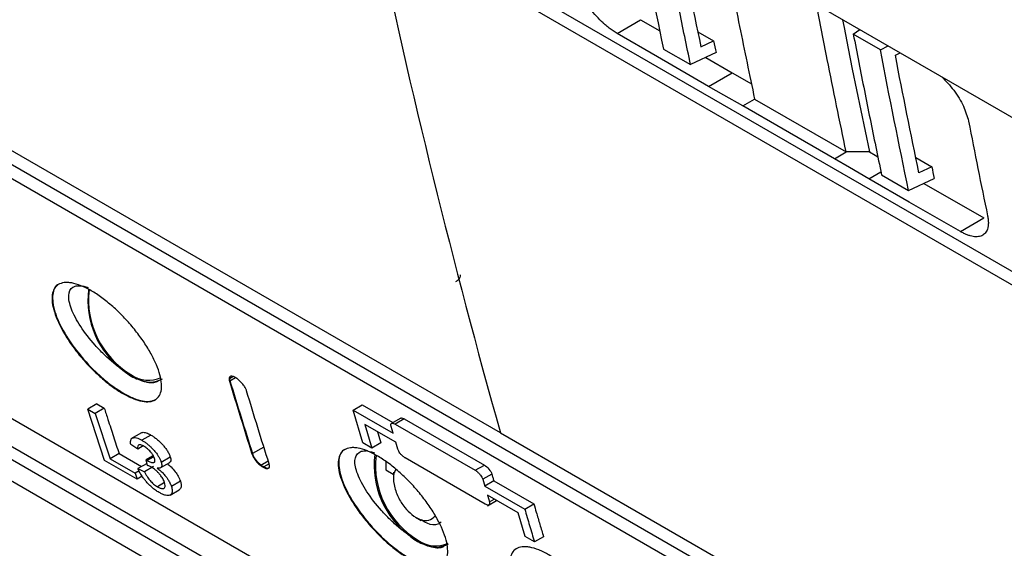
# Model space of a CAD drawing. Header units: millimetres. Extents: x -1111 to 1147, y -743 to 1146.
# Tile 169 of 203: x 854 to 915, y 678 to 711. Entities that reach past the tile are written whole.
import ezdxf

# ---------------------------------------------------------------- set-up
doc = ezdxf.new("R2010")
doc.units = ezdxf.units.MM

msp = doc.modelspace()

# ---------------------------------------------------------------- linework, layer by layer
at = {"color": 7, "linetype": 'Continuous', "lineweight": 25}
for p, q in [((855.647, 729.545), (942.656, 679.316)), ((873.46, 728.787), (939.883, 690.442)), ((883.653, 685.165), (813.241, 725.813)), ((812.509, 725.384), (953.333, 644.088)), ((953.63, 643.034), (812.806, 724.33)), ((941.933, 678.891), (875.809, 717.064)), ((890.855, 709.844), (892.3, 710.692)), ((892.3, 710.692), (893.501, 709.997)), ((895.842, 709.951), (896.822, 709.388)), ((905.45, 709.793), (905.859, 710.084)), ((907.123, 708.832), (905.45, 709.793)), ((896.033, 709.02), (896.822, 709.388)), ((893.725, 708.88), (895.396, 707.92)), ((896.975, 708.656), (895.396, 707.92)), ((907.123, 708.832), (907.606, 709.075)), ((908.046, 708.493), (908.35, 708.646)), ((896.334, 708.357), (897.958, 707.417)), ((896.514, 706.569), (897.958, 707.417)), ((898.631, 705.364), (899.353, 705.788)), ((899.353, 705.788), (905.01, 702.522)), ((820.631, 705.008), (961.153, 623.887)), ((891.426, 660.25), (814.862, 704.449)), ((819.149, 704.138), (959.671, 623.016)), ((960.015, 621.99), (819.492, 703.111)), ((904.288, 702.098), (905.01, 702.522)), ((906.441, 702.532), (905.01, 702.522)), ((909.312, 702.174), (910.293, 701.605)), ((910.293, 701.605), (909.504, 701.237)), ((907.193, 701.109), (908.867, 700.138)), ((908.868, 700.138), (910.447, 700.874)), ((909.811, 700.578), (913.513, 698.446)), ((912.068, 697.598), (913.513, 698.446)), ((866.889, 688.505), (866.92, 688.523)), ((866.921, 688.522), (867.133, 688.644)), ((866.944, 688.381), (867.286, 688.579)), ((866.913, 688.364), (866.944, 688.381)), ((858.722, 686.955), (858.163, 686.632)), ((859.183, 686.689), (858.624, 686.366)), ((858.722, 686.955), (859.183, 686.689)), ((874.549, 686.568), (875.109, 686.891)), ((875.109, 686.891), (877.013, 685.792)), ((859.199, 683.455), (858.163, 686.632)), ((858.163, 686.632), (858.624, 686.366)), ((858.624, 686.366), (859.539, 683.555)), ((875.147, 684.545), (874.549, 686.568)), ((874.549, 686.568), (877.024, 685.139)), ((877.493, 686.069), (876.884, 685.717)), ((877.188, 684.581), (875.279, 685.683)), ((875.279, 685.683), (875.713, 684.219)), ((877.024, 685.139), (876.901, 685.558)), ((877.712, 686.026), (877.153, 685.703)), ((877.153, 685.703), (882.102, 682.846)), ((877.712, 686.026), (882.662, 683.169)), ((861.474, 685.161), (860.826, 684.787)), ((862.067, 685.024), (861.508, 684.701)), ((883.653, 685.165), (954.065, 644.517)), ((861.248, 684.155), (860.816, 684.438)), ((861.587, 684.35), (861.248, 684.155)), ((875.713, 684.219), (875.147, 684.545)), ((876.273, 684.542), (875.713, 684.219)), ((877.312, 684.162), (877.188, 684.581)), ((860.098, 683.878), (859.539, 683.555)), ((860.098, 683.878), (861.481, 683.079)), ((862.161, 683.717), (861.768, 683.49)), ((862.205, 683.668), (861.83, 683.451)), ((862.699, 683.356), (863.258, 683.678)), ((868.304, 683.859), (868.336, 683.878)), ((875.633, 684.005), (875.873, 683.928)), ((882.718, 680.752), (877.769, 683.609)), ((861.211, 682.294), (859.199, 683.455)), ((859.539, 683.555), (861.09, 682.66)), ((861.824, 683.277), (861.265, 682.955)), ((862.229, 683.076), (861.671, 682.753)), ((861.844, 683.149), (861.768, 683.49)), ((862.672, 683.015), (863.231, 683.337)), ((868.83, 683.149), (868.863, 683.168)), ((868.861, 683.168), (869.309, 683.426)), ((868.997, 683.034), (869.03, 683.053)), ((869.364, 683.246), (869.03, 683.053)), ((876.566, 683.383), (876.569, 682.882)), ((882.102, 682.846), (882.662, 683.169)), ((861.344, 682.807), (861.09, 682.66)), ((861.09, 682.66), (861.211, 682.294)), ((861.523, 682.475), (861.211, 682.294)), ((861.265, 682.955), (861.671, 682.753)), ((876.569, 682.882), (877.029, 682.616)), ((877.041, 682.722), (877.047, 682.318)), ((883.118, 682.616), (882.558, 682.292)), ((862.908, 682.083), (862.471, 681.83)), ((863.886, 682.168), (863.328, 681.845)), ((882.558, 682.292), (882.681, 681.873)), ((883.241, 682.197), (882.681, 681.873)), ((882.681, 681.873), (885.156, 680.445)), ((883.241, 682.197), (885.715, 680.768)), ((863.257, 681.318), (863.817, 681.641)), ((884.754, 680.213), (882.845, 681.315)), ((882.845, 681.315), (882.969, 680.896)), ((882.845, 680.656), (883.416, 680.985)), ((885.156, 680.445), (885.715, 680.768)), ((878.411, 679.955), (878.758, 679.747)), ((885.188, 678.749), (884.754, 680.213)), ((885.754, 678.422), (885.188, 678.749)), ((886.314, 678.745), (885.754, 678.422))]:
    msp.add_line(p, q, dxfattribs=at)
at = {"color": 250, "linetype": 'Continuous', "lineweight": 25}
for p, q in [((906.413, 700.854), (907.157, 701.291)), ((869.043, 684.286), (868.336, 683.878)), ((882.969, 680.896), (883.269, 681.07))]:
    msp.add_line(p, q, dxfattribs=at)
at = {"color": 7, "linetype": 'Continuous', "lineweight": 25, "flags": 128}
for points in [[(904.783, 710.684), (904.878, 710.199), (905.132, 708.916), (905.388, 707.634), (905.647, 706.355), (905.909, 705.078), (906.174, 703.804), (906.441, 702.532)], [(896.514, 706.569), (893.345, 708.403), (890.855, 709.844)], [(897.958, 707.417), (899.011, 706.818), (899.158, 706.735)], [(898.631, 705.364), (897.446, 706.038), (896.514, 706.569)], [(904.288, 702.098), (901.12, 703.927), (898.631, 705.364)], [(906.441, 702.532), (906.802, 702.321), (906.97, 702.222)], [(906.413, 700.854), (905.223, 701.551), (904.288, 702.098)], [(912.068, 697.598), (908.902, 699.421), (906.413, 700.854)]]:
    msp.add_lwpolyline(points, dxfattribs=at)
at = {"color": 7, "linetype": 'Continuous', "lineweight": 25}
for centre, radius, start, end in [((863.567, 693.349), 5.394, 172.83809, 234.22551), ((863.58, 693.382), 5.37, 173.43425, 239.22613), ((861.923, 690.227), 1.821, 233.19918, 295.49037), ((862, 689.896), 1.595, 243.27153, 298.88121), ((881.245, 683.144), 5.394, 172.838, 234.22557), ((881.303, 683.152), 5.37, 173.4638, 239.2223), ((879.646, 679.996), 1.821, 233.19918, 295.49037), ((879.678, 679.691), 1.595, 243.27176, 298.88125)]:
    msp.add_arc(centre, radius, start, end, dxfattribs=at)
for points in [[(875.809, 717.064), (878.12, 706.167), (880.737, 695.526), (883.653, 685.165)], [(891.98, 717.574), (892.54, 714.659), (893.122, 711.76), (893.725, 708.88)], [(894.578, 716.263), (895.047, 713.833), (895.532, 711.419), (896.033, 709.02)], [(896.822, 709.388), (896.873, 709.144), (896.924, 708.9), (896.975, 708.656)], [(908.867, 700.138), (908.264, 703.019), (907.683, 705.917), (907.123, 708.832)], [(909.504, 701.237), (909.002, 703.64), (908.517, 706.059), (908.046, 708.493)], [(912.568, 704.423), (912.95, 702.463), (913.341, 700.512), (913.743, 698.569)], [(910.293, 701.605), (910.344, 701.361), (910.395, 701.117), (910.447, 700.874)], [(860.417, 688.971), (860.416, 688.972), (860.415, 688.972), (860.414, 688.973), (860.414, 688.973)], [(861.283, 688.472), (861.282, 688.472), (861.282, 688.472), (861.281, 688.473), (861.28, 688.473)], [(866.944, 688.381), (866.933, 688.431), (866.923, 688.48), (866.92, 688.523)], [(866.922, 688.535), (866.923, 688.55), (866.925, 688.565), (866.928, 688.579)], [(866.913, 688.364), (867.37, 686.856), (867.834, 685.354), (868.304, 683.859)], [(866.944, 688.381), (867.402, 686.874), (867.866, 685.373), (868.336, 683.878)], [(869.364, 683.246), (868.894, 684.742), (868.431, 686.244), (867.974, 687.751)], [(861.768, 683.49), (861.789, 683.476), (861.809, 683.463), (861.83, 683.451)], [(868.844, 683.185), (868.823, 683.203), (868.802, 683.22), (868.782, 683.239)], [(869.03, 683.053), (868.973, 683.089), (868.917, 683.125), (868.863, 683.168)], [(878.094, 678.766), (878.094, 678.767), (878.093, 678.767), (878.092, 678.768), (878.092, 678.768)], [(878.96, 678.267), (878.96, 678.267), (878.959, 678.267), (878.958, 678.267), (878.958, 678.268)]]:
    msp.add_open_spline(points, degree=3, dxfattribs=at)
for points, knots in [([(895.396, 707.92), (895.276, 708.496), (895.035, 709.648), (894.682, 711.381), (894.333, 713.118), (893.99, 714.858), (893.767, 716.021), (893.655, 716.602)], [0, 0, 0, 0, 0.200061, 0.400092, 0.600093, 0.800062, 1, 1, 1, 1]), ([(897.517, 714.899), (897.817, 713.356), (898.409, 710.302), (899.041, 707.281), (899.353, 705.788)], [0, 0, 0, 0, 0.505538, 1, 1, 1, 1]), ([(890.855, 709.844), (890.814, 709.868), (890.733, 709.916), (890.611, 709.996), (890.488, 710.083), (890.365, 710.175), (890.242, 710.273), (890.119, 710.378), (889.896, 710.579), (889.578, 710.901), (889.195, 711.366), (888.858, 711.857), (888.628, 712.271), (888.479, 712.594), (888.386, 712.831), (888.311, 713.06), (888.278, 713.206), (888.261, 713.278)], [0, 0, 0, 0, 0.035897, 0.071501, 0.106929, 0.1423, 0.177736, 0.213356, 0.249279, 0.373682, 0.49881, 0.624201, 0.749827, 0.812498, 0.874701, 0.93701, 1, 1, 1, 1]), ([(905.01, 702.522), (904.613, 704.424), (903.983, 707.447), (903.392, 710.502), (903.173, 711.634)], [0, 0, 0, 0, 0.6291881, 1, 1, 1, 1]), ([(905.45, 709.793), (905.563, 709.211), (905.789, 708.047), (906.133, 706.306), (906.481, 704.569), (906.835, 702.837), (907.074, 701.685), (907.193, 701.109)], [0, 0, 0, 0, 0.199938, 0.399907, 0.599908, 0.799939, 1, 1, 1, 1]), ([(910.92, 707.162), (911.173, 706.896), (911.699, 706.343), (912.306, 705.334), (912.48, 704.726), (912.568, 704.423)], [0, 0, 0, 0, 0.3179525, 0.6589804, 1, 1, 1, 1]), ([(913.743, 698.569), (913.75, 698.528), (913.766, 698.446), (913.781, 698.33), (913.79, 698.218), (913.792, 698.112), (913.787, 698.011), (913.776, 697.915), (913.743, 697.749), (913.654, 697.542), (913.458, 697.36), (913.192, 697.269), (912.917, 697.276), (912.673, 697.33), (912.48, 697.395), (912.279, 697.482), (912.139, 697.559), (912.068, 697.598)], [0, 0, 0, 0, 0.036113, 0.071928, 0.107553, 0.143092, 0.178654, 0.214346, 0.250275, 0.375858, 0.501298, 0.626391, 0.750805, 0.813422, 0.875399, 0.937377, 1, 1, 1, 1]), ([(881.161, 694.918), (881.161, 694.869), (881.161, 694.753), (881.047, 694.603), (880.924, 694.521), (880.875, 694.488)], [0, 0, 0, 0, 0.311891, 0.727419, 1, 1, 1, 1]), ([(860.33, 687.594), (860.111, 687.721), (859.889, 687.867), (859.44, 688.194), (859.21, 688.379), (858.762, 688.771), (858.544, 688.98), (858.116, 689.42), (857.908, 689.65), (857.521, 690.115), (857.338, 690.353), (856.999, 690.832), (856.846, 691.069), (856.572, 691.536), (856.45, 691.768), (856.247, 692.213), (856.165, 692.426), (856.039, 692.832), (855.996, 693.026), (855.952, 693.379), (855.951, 693.541), (855.991, 693.831), (856.033, 693.959), (856.156, 694.171), (856.238, 694.257), (856.445, 694.385), (856.568, 694.426), (856.777, 694.451), (856.851, 694.454), (857.009, 694.447), (857.093, 694.437), (857.354, 694.389), (857.54, 694.333), (857.937, 694.175), (858.15, 694.07), (858.582, 693.821), (858.803, 693.675), (859.255, 693.344), (859.482, 693.161), (859.927, 692.769), (860.148, 692.556), (860.574, 692.114), (860.777, 691.886), (861.164, 691.417), (861.348, 691.175), (861.682, 690.698), (861.834, 690.46), (862.109, 689.987), (862.228, 689.756), (862.43, 689.312), (862.513, 689.097), (862.639, 688.688), (862.681, 688.498), (862.726, 688.146), (862.727, 687.983), (862.689, 687.695), (862.648, 687.57), (862.527, 687.36), (862.445, 687.273), (862.243, 687.148), (862.123, 687.108), (861.845, 687.076), (861.687, 687.083), (861.345, 687.147), (861.159, 687.203), (860.758, 687.365), (860.549, 687.468), (860.33, 687.594)], [0, 0, 0, 0, 0.03125, 0.03125, 0.0625, 0.0625, 0.09375, 0.09375, 0.125, 0.125, 0.15625, 0.15625, 0.1875, 0.1875, 0.21875, 0.21875, 0.25, 0.25, 0.28125, 0.28125, 0.3125, 0.3125, 0.34375, 0.34375, 0.375, 0.375, 0.40625, 0.40625, 0.421875, 0.421875, 0.4375, 0.4375, 0.46875, 0.46875, 0.5, 0.5, 0.53125, 0.53125, 0.5625, 0.5625, 0.59375, 0.59375, 0.625, 0.625, 0.65625, 0.65625, 0.6875, 0.6875, 0.71875, 0.71875, 0.75, 0.75, 0.78125, 0.78125, 0.8125, 0.8125, 0.84375, 0.84375, 0.875, 0.875, 0.90625, 0.90625, 0.9375, 0.9375, 0.96875, 0.96875, 1, 1, 1, 1]), ([(856.395, 694.346), (856.388, 694.344), (856.135, 694.265), (855.934, 693.756), (856.048, 692.7), (856.674, 691.336), (857.539, 690.114), (858.362, 689.202), (859.027, 688.572), (859.703, 688.024), (860.144, 687.75), (860.363, 687.613)], [0, 0, 0, 0, 0.004687, 0.170286, 0.336001, 0.501773, 0.667415, 0.753115, 0.833739, 0.917687, 1, 1, 1, 1]), ([(860.414, 688.973), (860.376, 688.999), (860.149, 689.158), (859.723, 689.491), (859.153, 690.009), (858.436, 690.757), (857.671, 691.749), (857.092, 692.846), (856.917, 693.714), (857.135, 694.15), (857.523, 694.265), (857.847, 694.256), (858.1, 694.167), (858.196, 694.133)], [0, 0, 0, 0, 0.014232, 0.086192, 0.15834, 0.230771, 0.375699, 0.521337, 0.666916, 0.811801, 0.884251, 0.956434, 1, 1, 1, 1]), ([(860.416, 688.971), (860.559, 688.849), (860.702, 688.746), (860.991, 688.578), (861.138, 688.514), (861.28, 688.472)], [0, 0, 0, 0, 0.5, 0.5, 1, 1, 1, 1]), ([(862.488, 688.335), (862.403, 688.299), (862.232, 688.227), (861.851, 688.263), (861.515, 688.369), (861.316, 688.457), (861.283, 688.472)], [0, 0, 0, 0, 0.306819, 0.62282, 0.937878, 1, 1, 1, 1]), ([(867.286, 688.579), (867.23, 688.609), (867.175, 688.637), (867.077, 688.665), (867.034, 688.667), (866.966, 688.652), (866.937, 688.635), (866.9, 688.584), (866.894, 688.545), (866.889, 688.505)], [0, 0, 0, 0, 0.25, 0.25, 0.5, 0.5, 0.75, 0.75, 1, 1, 1, 1]), ([(866.889, 688.505), (866.89, 688.494), (866.891, 688.483), (866.893, 688.472), (866.895, 688.455), (866.898, 688.437), (866.902, 688.419), (866.905, 688.401), (866.909, 688.382), (866.913, 688.364)], [0, 0, 0, 0, 0.0000583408, 0.0000583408, 0.0000583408, 0.0001463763, 0.0001463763, 0.0001463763, 0.0002345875, 0.0002345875, 0.0002345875, 0.0002345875]), ([(867.452, 688.464), (867.438, 688.475), (867.424, 688.485), (867.41, 688.495), (867.396, 688.505), (867.382, 688.515), (867.368, 688.525), (867.341, 688.543), (867.313, 688.561), (867.286, 688.579)], [0, 0, 0, 0, 0.0000576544, 0.0000576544, 0.0000576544, 0.0001152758, 0.0001152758, 0.0001152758, 0.0002282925, 0.0002282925, 0.0002282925, 0.0002282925]), ([(867.974, 687.751), (867.954, 687.808), (867.934, 687.864), (867.87, 687.987), (867.828, 688.052), (867.735, 688.178), (867.683, 688.242), (867.572, 688.36), (867.512, 688.412), (867.452, 688.464)], [0, 0, 0, 0, 0.25, 0.25, 0.5, 0.5, 0.75, 0.75, 1, 1, 1, 1]), ([(860.363, 687.613), (860.574, 687.502), (860.999, 687.276), (861.552, 687.116), (862.024, 687.08), (862.244, 687.174), (862.354, 687.222)], [0, 0, 0, 0, 0.2512621, 0.5073414, 0.7536788, 1, 1, 1, 1]), ([(859.183, 686.689), (859.259, 686.454), (859.335, 686.219), (859.41, 685.985), (859.524, 685.633), (859.639, 685.281), (859.753, 684.93), (859.868, 684.579), (859.983, 684.228), (860.098, 683.878)], [0, 0, 0, 0, 0.001072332, 0.001072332, 0.001072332, 0.002680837, 0.002680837, 0.002680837, 0.004289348, 0.004289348, 0.004289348, 0.004289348]), ([(877.496, 686.064), (877.512, 686.072), (877.549, 686.091), (877.631, 686.069), (877.692, 686.038), (877.712, 686.026)], [0, 0, 0, 0, 0.339165, 0.769963, 1, 1, 1, 1]), ([(876.901, 685.558), (876.897, 685.574), (876.889, 685.608), (876.886, 685.653), (876.892, 685.693), (876.907, 685.724), (876.932, 685.749), (876.979, 685.761), (877.056, 685.752), (877.12, 685.72), (877.153, 685.703)], [0, 0, 0, 0, 0.093239, 0.190804, 0.29193, 0.395618, 0.500677, 0.65493, 0.823828, 1, 1, 1, 1]), ([(860.816, 684.438), (860.81, 684.486), (860.799, 684.577), (860.81, 684.686), (860.838, 684.765), (860.879, 684.816), (860.939, 684.855), (861.031, 684.875), (861.168, 684.857), (861.329, 684.8), (861.448, 684.735), (861.508, 684.701)], [0, 0, 0, 0, 0.12728, 0.240756, 0.340483, 0.426412, 0.4987, 0.620781, 0.744771, 0.871066, 1, 1, 1, 1]), ([(861.48, 685.151), (861.488, 685.159), (861.533, 685.209), (861.706, 685.19), (861.912, 685.111), (862.037, 685.041), (862.067, 685.024)], [0, 0, 0, 0, 0.089089, 0.496362, 0.879867, 1, 1, 1, 1]), ([(862.067, 685.024), (862.127, 684.988), (862.187, 684.951), (862.308, 684.867), (862.37, 684.82), (862.494, 684.717), (862.556, 684.663), (862.675, 684.549), (862.735, 684.488), (862.847, 684.364), (862.899, 684.301), (862.996, 684.172), (863.041, 684.107), (863.121, 683.978), (863.157, 683.915), (863.217, 683.792), (863.238, 683.735), (863.258, 683.678)], [0, 0, 0, 0, 0.125, 0.125, 0.25, 0.25, 0.375, 0.375, 0.5, 0.5, 0.625, 0.625, 0.75, 0.75, 0.875, 0.875, 1, 1, 1, 1]), ([(876.069, 685.226), (876.083, 685.181), (876.15, 684.953), (876.218, 684.725), (876.273, 684.542)], [0, 0, 0, 0, 0.198554, 1, 1, 1, 1]), ([(861.64, 684.327), (861.605, 684.346), (861.536, 684.384), (861.444, 684.417), (861.367, 684.427), (861.29, 684.412), (861.23, 684.337), (861.241, 684.223), (861.248, 684.155)], [0, 0, 0, 0, 0.128006, 0.251053, 0.369602, 0.483732, 0.695682, 1, 1, 1, 1]), ([(861.508, 684.701), (861.561, 684.67), (861.664, 684.608), (861.822, 684.492), (861.976, 684.361), (862.123, 684.221), (862.249, 684.087), (862.357, 683.958), (862.454, 683.828), (862.55, 683.68), (862.641, 683.515), (862.679, 683.411), (862.699, 683.356)], [0, 0, 0, 0, 0.108481, 0.214598, 0.318633, 0.420639, 0.520862, 0.591665, 0.674912, 0.770782, 0.879082, 1, 1, 1, 1]), ([(862.285, 683.584), (862.273, 683.616), (862.252, 683.676), (862.203, 683.77), (862.147, 683.856), (862.091, 683.93), (861.997, 684.042), (861.843, 684.198), (861.708, 684.283), (861.64, 684.327)], [0, 0, 0, 0, 0.127313, 0.241081, 0.341634, 0.428689, 0.5024, 0.746412, 1, 1, 1, 1]), ([(878.007, 677.389), (877.788, 677.516), (877.567, 677.661), (877.118, 677.989), (876.888, 678.174), (876.44, 678.566), (876.221, 678.775), (875.793, 679.215), (875.586, 679.445), (875.199, 679.91), (875.015, 680.148), (874.676, 680.627), (874.523, 680.863), (874.25, 681.331), (874.128, 681.563), (873.925, 682.008), (873.843, 682.221), (873.717, 682.627), (873.674, 682.821), (873.63, 683.174), (873.629, 683.336), (873.669, 683.626), (873.711, 683.754), (873.834, 683.966), (873.916, 684.052), (874.123, 684.18), (874.246, 684.22), (874.455, 684.246), (874.529, 684.249), (874.686, 684.242), (874.77, 684.232), (875.031, 684.184), (875.218, 684.128), (875.615, 683.97), (875.828, 683.865), (876.26, 683.616), (876.481, 683.47), (876.933, 683.139), (877.16, 682.956), (877.604, 682.564), (877.826, 682.351), (878.252, 681.909), (878.455, 681.681), (878.842, 681.212), (879.026, 680.97), (879.36, 680.493), (879.512, 680.255), (879.787, 679.782), (879.906, 679.551), (880.107, 679.107), (880.19, 678.891), (880.316, 678.483), (880.359, 678.293), (880.403, 677.941), (880.405, 677.778), (880.366, 677.49), (880.326, 677.365), (880.205, 677.154), (880.122, 677.068), (879.921, 676.943), (879.801, 676.903), (879.523, 676.871), (879.364, 676.878), (879.022, 676.942), (878.837, 676.998), (878.436, 677.16), (878.226, 677.263), (878.007, 677.389)], [0, 0, 0, 0, 0.03125, 0.03125, 0.0625, 0.0625, 0.09375, 0.09375, 0.125, 0.125, 0.15625, 0.15625, 0.1875, 0.1875, 0.21875, 0.21875, 0.25, 0.25, 0.28125, 0.28125, 0.3125, 0.3125, 0.34375, 0.34375, 0.375, 0.375, 0.40625, 0.40625, 0.421875, 0.421875, 0.4375, 0.4375, 0.46875, 0.46875, 0.5, 0.5, 0.53125, 0.53125, 0.5625, 0.5625, 0.59375, 0.59375, 0.625, 0.625, 0.65625, 0.65625, 0.6875, 0.6875, 0.71875, 0.71875, 0.75, 0.75, 0.78125, 0.78125, 0.8125, 0.8125, 0.84375, 0.84375, 0.875, 0.875, 0.90625, 0.90625, 0.9375, 0.9375, 0.96875, 0.96875, 1, 1, 1, 1]), ([(863.258, 683.678), (863.279, 683.588), (863.318, 683.416), (863.237, 683.35), (863.198, 683.318)], [0, 0, 0, 0, 0.527687, 1, 1, 1, 1]), ([(868.304, 683.859), (868.324, 683.803), (868.345, 683.747), (868.409, 683.626), (868.451, 683.561), (868.545, 683.435), (868.598, 683.372), (868.709, 683.254), (868.77, 683.201), (868.83, 683.149)], [0, 0, 0, 0, 0.25, 0.25, 0.5, 0.5, 0.75, 0.75, 1, 1, 1, 1]), ([(868.336, 683.878), (868.341, 683.861), (868.352, 683.829), (868.367, 683.793), (868.375, 683.775)], [0, 0, 0, 0, 0.492236, 1, 1, 1, 1]), ([(868.782, 683.239), (868.763, 683.256), (868.722, 683.294), (868.661, 683.358), (868.598, 683.43), (868.535, 683.509), (868.474, 683.595), (868.417, 683.687), (868.39, 683.746), (868.376, 683.776)], [0, 0, 0, 0, 0.1118294, 0.2341343, 0.3673591, 0.5105222, 0.6635619, 0.8270686, 1, 1, 1, 1]), ([(874.072, 684.141), (874.066, 684.139), (873.813, 684.06), (873.611, 683.551), (873.726, 682.495), (874.351, 681.131), (875.216, 679.909), (876.039, 678.997), (876.704, 678.367), (877.381, 677.819), (877.822, 677.544), (878.041, 677.408)], [0, 0, 0, 0, 0.004683, 0.170283, 0.335999, 0.501771, 0.667413, 0.753116, 0.833738, 0.917688, 1, 1, 1, 1]), ([(878.092, 678.768), (878.054, 678.794), (877.827, 678.953), (877.401, 679.286), (876.83, 679.804), (876.114, 680.552), (875.348, 681.544), (874.771, 682.64), (874.592, 683.513), (874.822, 683.933), (875.128, 684.058), (875.307, 684.039), (875.355, 684.034)], [0, 0, 0, 0, 0.015626, 0.094627, 0.173835, 0.253354, 0.412463, 0.572353, 0.732176, 0.891239, 0.970778, 1, 1, 1, 1]), ([(877.769, 683.609), (877.754, 683.618), (877.724, 683.636), (877.676, 683.671), (877.628, 683.711), (877.579, 683.756), (877.532, 683.806), (877.471, 683.876), (877.405, 683.967), (877.346, 684.074), (877.323, 684.133), (877.312, 684.162)], [0, 0, 0, 0, 0.077474, 0.157814, 0.240568, 0.325175, 0.410994, 0.497345, 0.672454, 0.841399, 1, 1, 1, 1]), ([(861.83, 683.451), (861.87, 683.429), (861.948, 683.385), (862.056, 683.344), (862.149, 683.324), (862.221, 683.322), (862.274, 683.338), (862.308, 683.379), (862.318, 683.462), (862.296, 683.541), (862.285, 683.584)], [0, 0, 0, 0, 0.135411, 0.265673, 0.391181, 0.511846, 0.598663, 0.708923, 0.842656, 1, 1, 1, 1]), ([(862.101, 683.035), (862.075, 683.05), (862.018, 683.081), (861.932, 683.118), (861.875, 683.138), (861.844, 683.149)], [0, 0, 0, 0, 0.2948512, 0.6277949, 1, 1, 1, 1]), ([(862.907, 682.091), (862.893, 682.132), (862.864, 682.211), (862.799, 682.336), (862.728, 682.448), (862.654, 682.546), (862.57, 682.645), (862.471, 682.753), (862.351, 682.863), (862.225, 682.961), (862.143, 683.011), (862.101, 683.035)], [0, 0, 0, 0, 0.132787, 0.251466, 0.356007, 0.446416, 0.522957, 0.638299, 0.756059, 0.876493, 1, 1, 1, 1]), ([(862.699, 683.356), (862.711, 683.315), (862.732, 683.239), (862.735, 683.152), (862.724, 683.091), (862.7, 683.037), (862.651, 682.994), (862.568, 682.97), (862.495, 682.979), (862.458, 682.983)], [0, 0, 0, 0, 0.156839, 0.291789, 0.405258, 0.496807, 0.656417, 0.824121, 1, 1, 1, 1]), ([(863.081, 683.251), (863.158, 683.188), (863.334, 683.045), (863.57, 682.768), (863.777, 682.455), (863.847, 682.271), (863.886, 682.168)], [0, 0, 0, 0, 0.204351, 0.468465, 0.703228, 1, 1, 1, 1]), ([(868.83, 683.149), (868.844, 683.139), (868.859, 683.128), (868.873, 683.118), (868.887, 683.108), (868.901, 683.098), (868.915, 683.089), (868.942, 683.07), (868.97, 683.052), (868.997, 683.034)], [0, 0, 0, 0, 0.0000576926, 0.0000576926, 0.0000576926, 0.000115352, 0.000115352, 0.000115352, 0.0002284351, 0.0002284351, 0.0002284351, 0.0002284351]), ([(868.997, 683.034), (869.053, 683.004), (869.108, 682.976), (869.206, 682.948), (869.248, 682.945), (869.316, 682.961), (869.344, 682.977), (869.381, 683.028), (869.386, 683.067), (869.389, 683.106)], [0, 0, 0, 0, 0.25, 0.25, 0.5, 0.5, 0.75, 0.75, 1, 1, 1, 1]), ([(869.03, 683.053), (869.042, 683.046), (869.066, 683.033), (869.09, 683.021), (869.102, 683.016)], [0, 0, 0, 0, 0.4935296, 1, 1, 1, 1]), ([(869.389, 683.106), (869.389, 683.117), (869.388, 683.128), (869.386, 683.139), (869.384, 683.156), (869.38, 683.174), (869.376, 683.192), (869.373, 683.21), (869.368, 683.228), (869.364, 683.246)], [0, 0, 0, 0, 0.0000585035, 0.0000585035, 0.0000585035, 0.000146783, 0.000146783, 0.000146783, 0.0002352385, 0.0002352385, 0.0002352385, 0.0002352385]), ([(882.662, 683.169), (882.758, 683.114), (882.862, 683.021), (883.029, 682.816), (883.091, 682.706), (883.118, 682.616)], [0, 0, 0, 0, 0.5, 0.5, 1, 1, 1, 1]), ([(862.576, 681.473), (862.538, 681.496), (862.461, 681.54), (862.344, 681.62), (862.227, 681.708), (862.111, 681.805), (861.999, 681.909), (861.891, 682.019), (861.775, 682.147), (861.645, 682.302), (861.503, 682.497), (861.366, 682.724), (861.3, 682.874), (861.265, 682.955)], [0, 0, 0, 0, 0.0734049, 0.1459566, 0.2179655, 0.289225, 0.3598683, 0.4300421, 0.4998153, 0.5952094, 0.7102992, 0.8451862, 1, 1, 1, 1]), ([(861.671, 682.753), (861.699, 682.696), (861.751, 682.591), (861.842, 682.441), (861.926, 682.318), (862.015, 682.207), (862.113, 682.1), (862.228, 681.996), (862.35, 681.902), (862.43, 681.855), (862.471, 681.83)], [0, 0, 0, 0, 0.172925, 0.318403, 0.43623, 0.526973, 0.638178, 0.753842, 0.874377, 1, 1, 1, 1]), ([(862.458, 682.983), (862.491, 682.958), (862.558, 682.907), (862.656, 682.823), (862.752, 682.732), (862.844, 682.636), (862.93, 682.536), (863.025, 682.417), (863.134, 682.263), (863.249, 682.059), (863.3, 681.922), (863.328, 681.845)], [0, 0, 0, 0, 0.083717, 0.167082, 0.250028, 0.332631, 0.415008, 0.497216, 0.621733, 0.78927, 1, 1, 1, 1]), ([(877.188, 682.897), (877.144, 682.818), (877.014, 682.583), (877.048, 681.965), (877.293, 681.213), (877.707, 680.557), (878.194, 680.069), (878.725, 679.767), (879.269, 679.704), (879.509, 679.926), (879.631, 680.038)], [0, 0, 0, 0, 0.071717, 0.212835, 0.353953, 0.483451, 0.596788, 0.720608, 0.858971, 1, 1, 1, 1]), ([(882.102, 682.846), (882.117, 682.837), (882.147, 682.818), (882.195, 682.784), (882.244, 682.744), (882.292, 682.698), (882.34, 682.648), (882.401, 682.578), (882.466, 682.486), (882.524, 682.38), (882.547, 682.321), (882.558, 682.292)], [0, 0, 0, 0, 0.077843, 0.158597, 0.241803, 0.326891, 0.413207, 0.500059, 0.674239, 0.842262, 1, 1, 1, 1]), ([(883.118, 682.616), (883.138, 682.546), (883.159, 682.476), (883.179, 682.406), (883.2, 682.336), (883.22, 682.266), (883.241, 682.197)], [0, 0, 0, 0, 0.0003123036, 0.0003123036, 0.0003123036, 0.0006246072, 0.0006246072, 0.0006246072, 0.0006246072]), ([(862.471, 681.83), (862.5, 681.813), (862.559, 681.78), (862.642, 681.744), (862.717, 681.721), (862.784, 681.713), (862.839, 681.72), (862.891, 681.744), (862.934, 681.798), (862.955, 681.909), (862.925, 682.026), (862.907, 682.091)], [0, 0, 0, 0, 0.08556, 0.170096, 0.253716, 0.336598, 0.418714, 0.500304, 0.627637, 0.794047, 1, 1, 1, 1]), ([(863.328, 681.845), (863.341, 681.802), (863.366, 681.717), (863.381, 681.608), (863.379, 681.518), (863.365, 681.446), (863.34, 681.393), (863.308, 681.354), (863.272, 681.325), (863.214, 681.294), (863.117, 681.274), (862.961, 681.296), (862.779, 681.36), (862.644, 681.435), (862.576, 681.473)], [0, 0, 0, 0, 0.08482, 0.163996, 0.237669, 0.305739, 0.368168, 0.425122, 0.476539, 0.522388, 0.639162, 0.757559, 0.877677, 1, 1, 1, 1]), ([(863.886, 682.168), (863.918, 682.039), (863.979, 681.792), (863.868, 681.691), (863.816, 681.642)], [0, 0, 0, 0, 0.523698, 1, 1, 1, 1]), ([(882.969, 680.896), (882.973, 680.88), (882.981, 680.846), (882.984, 680.801), (882.978, 680.761), (882.963, 680.73), (882.938, 680.706), (882.891, 680.694), (882.815, 680.703), (882.751, 680.735), (882.718, 680.752)], [0, 0, 0, 0, 0.09374, 0.191839, 0.293522, 0.397772, 0.503379, 0.656386, 0.824365, 1, 1, 1, 1]), ([(885.715, 680.768), (885.765, 680.599), (885.815, 680.43), (885.864, 680.262), (885.939, 680.008), (886.014, 679.756), (886.088, 679.503), (886.163, 679.25), (886.239, 678.998), (886.314, 678.745)], [0, 0, 0, 0, 0.000755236, 0.000755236, 0.000755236, 0.001888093, 0.001888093, 0.001888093, 0.003020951, 0.003020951, 0.003020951, 0.003020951]), ([(885.156, 680.445), (885.255, 680.107), (885.453, 679.432), (885.654, 678.759), (885.754, 678.422)], [0, 0, 0, 0, 0.500009, 1, 1, 1, 1]), ([(879.983, 679.643), (879.923, 679.595), (879.706, 679.421), (879.243, 679.477), (878.88, 679.705), (878.759, 679.782)], [0, 0, 0, 0, 0.205956, 0.734585, 1, 1, 1, 1]), ([(878.094, 678.766), (878.236, 678.644), (878.38, 678.541), (878.669, 678.373), (878.816, 678.309), (878.958, 678.267)], [0, 0, 0, 0, 0.5, 0.5, 1, 1, 1, 1]), ([(880.166, 678.13), (880.081, 678.094), (879.909, 678.022), (879.529, 678.058), (879.193, 678.164), (878.993, 678.252), (878.96, 678.267)], [0, 0, 0, 0, 0.306855, 0.62285, 0.937893, 1, 1, 1, 1]), ([(888.614, 671.266), (888.395, 671.393), (888.173, 671.538), (887.724, 671.866), (887.495, 672.05), (887.047, 672.443), (886.828, 672.652), (886.4, 673.092), (886.193, 673.322), (885.805, 673.787), (885.622, 674.025), (885.283, 674.504), (885.13, 674.74), (884.856, 675.208), (884.735, 675.44), (884.532, 675.885), (884.449, 676.098), (884.323, 676.504), (884.28, 676.698), (884.237, 677.051), (884.235, 677.212), (884.275, 677.503), (884.317, 677.631), (884.441, 677.843), (884.522, 677.929), (884.73, 678.057), (884.852, 678.097), (885.061, 678.123), (885.136, 678.126), (885.293, 678.119), (885.377, 678.109), (885.638, 678.061), (885.824, 678.005), (886.221, 677.846), (886.434, 677.742), (886.867, 677.493), (887.088, 677.347), (887.54, 677.016), (887.767, 676.833), (888.211, 676.441), (888.433, 676.228), (888.858, 675.786), (889.061, 675.558), (889.448, 675.089), (889.632, 674.847), (889.966, 674.37), (890.119, 674.132), (890.393, 673.659), (890.513, 673.428), (890.714, 672.984), (890.797, 672.768), (890.923, 672.36), (890.965, 672.17), (891.01, 671.818), (891.012, 671.655), (890.973, 671.367), (890.933, 671.242), (890.811, 671.031), (890.729, 670.945), (890.527, 670.82), (890.407, 670.78), (890.129, 670.748), (889.971, 670.755), (889.629, 670.819), (889.443, 670.875), (889.043, 671.036), (888.833, 671.14), (888.614, 671.266)], [0, 0, 0, 0, 0.03125, 0.03125, 0.0625, 0.0625, 0.09375, 0.09375, 0.125, 0.125, 0.15625, 0.15625, 0.1875, 0.1875, 0.21875, 0.21875, 0.25, 0.25, 0.28125, 0.28125, 0.3125, 0.3125, 0.34375, 0.34375, 0.375, 0.375, 0.40625, 0.40625, 0.421875, 0.421875, 0.4375, 0.4375, 0.46875, 0.46875, 0.5, 0.5, 0.53125, 0.53125, 0.5625, 0.5625, 0.59375, 0.59375, 0.625, 0.625, 0.65625, 0.65625, 0.6875, 0.6875, 0.71875, 0.71875, 0.75, 0.75, 0.78125, 0.78125, 0.8125, 0.8125, 0.84375, 0.84375, 0.875, 0.875, 0.90625, 0.90625, 0.9375, 0.9375, 0.96875, 0.96875, 1, 1, 1, 1])]:
    msp.add_open_spline(points, degree=3, knots=knots, dxfattribs=at)
at = {"color": 250, "linetype": 'Continuous', "lineweight": 25}
for points, knots in [([(866.928, 688.579), (866.938, 688.608), (866.95, 688.644), (866.983, 688.655), (866.989, 688.657)], [0, 0, 0, 0, 0.822416, 1, 1, 1, 1]), ([(869.333, 682.983), (869.322, 682.977), (869.29, 682.961), (869.212, 682.97), (869.137, 683.001), (869.102, 683.016)], [0, 0, 0, 0, 0.21216, 0.62406, 1, 1, 1, 1])]:
    msp.add_open_spline(points, degree=3, knots=knots, dxfattribs=at)

doc.saveas('drawing.dxf')
